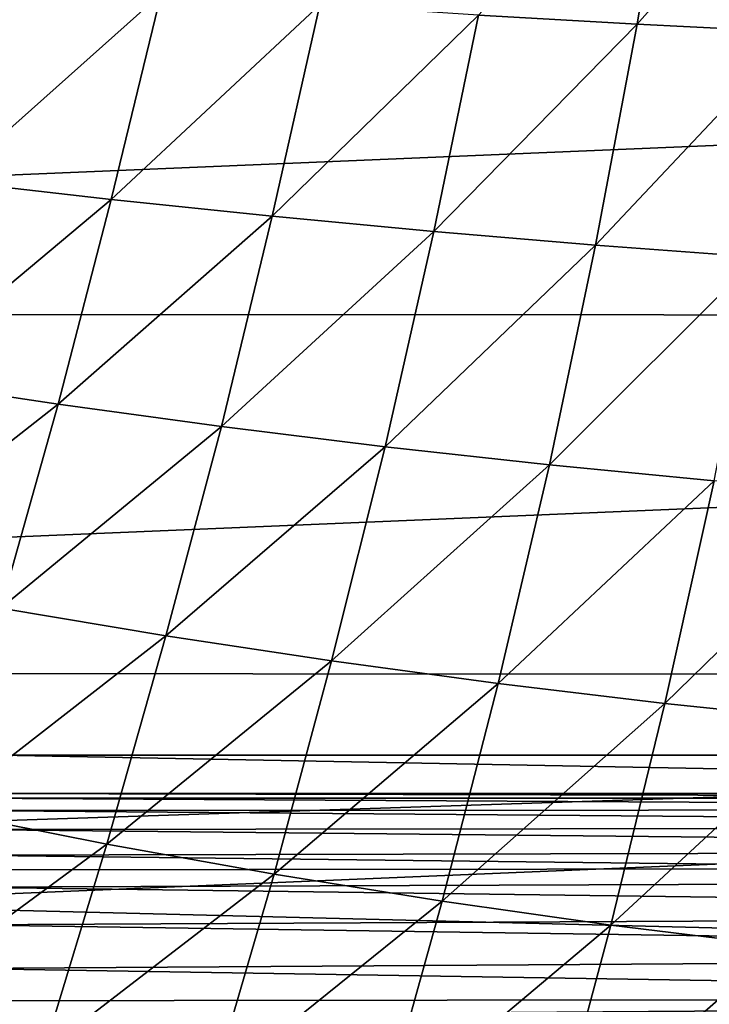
# Model space of a CAD drawing. Header units: metres. Extents: x -31 to 127, y -24 to 31.
# Tile 55 of 150: x -5.39 to -1.57, y -7.89 to -2.43. Entities that reach past the tile are written whole.
import ezdxf

# ---------------------------------------------------------------- set-up
doc = ezdxf.new("R2010")
doc.units = ezdxf.units.M
doc.layers.add('solid_12_381_041_XXX', color=7, linetype='CONTINUOUS')

msp = doc.modelspace()

# ---------------------------------------------------------------- linework, layer by layer
at = {"layer": 'solid_12_381_041_XXX'}
for points in [[(-1.765258, -1.219617, 145.932632), (-2.849258, -2.401606, 145.893387), (-1.967577, -2.452259, 145.92041)], [(-0.901545, -1.24172, 145.958511), (-1.765258, -1.219617, 145.932632), (-1.967577, -2.452259, 145.92041)], [(-0.901545, -1.24172, 145.958511), (-1.967577, -2.452259, 145.92041), (-1.085357, -2.496724, 145.946671)], [(-23.912514, -2.042088, -4), (23.911116, -2.054668, -4), (-23.655149, -4.054073, -4)], [(-23.655149, -4.054073, -4), (23.911116, -2.054668, -4), (23.651144, -4.076988, -4)], [(-4.60851, -2.282487, 145.837158), (-5.484831, -2.214401, 145.807999), (-5.775627, -3.322278, 145.790314)], [(-4.60851, -2.282487, 145.837158), (-5.775627, -3.322278, 145.790314), (-4.885959, -3.424017, 145.819565)], [(-3.729778, -2.344952, 145.865631), (-4.60851, -2.282487, 145.837158), (-4.885959, -3.424017, 145.819565)], [(-3.729778, -2.344952, 145.865631), (-4.885959, -3.424017, 145.819565), (-3.992658, -3.51742, 145.84816)], [(-2.849258, -2.401606, 145.893387), (-3.729778, -2.344952, 145.865631), (-3.992658, -3.51742, 145.84816)], [(-2.849258, -2.401606, 145.893387), (-3.992658, -3.51742, 145.84816), (-3.096621, -3.602208, 145.876053)], [(-1.967577, -2.452259, 145.92041), (-2.849258, -2.401606, 145.893387), (-3.096621, -3.602208, 145.876053)], [(-1.967577, -2.452259, 145.92041), (-3.096621, -3.602208, 145.876053), (-2.198742, -3.6781, 145.903214)], [(-1.085357, -2.496724, 145.946671), (-1.967577, -2.452259, 145.92041), (-2.198742, -3.6781, 145.903214)], [(-1.085357, -2.496724, 145.946671), (-2.198742, -3.6781, 145.903214), (-1.299914, -3.744824, 145.929581)], [(-4.885959, -3.424017, 145.819565), (-5.775627, -3.322278, 145.790314), (-6.081237, -4.42563, 145.768921)], [(-4.885959, -3.424017, 145.819565), (-6.081237, -4.42563, 145.768921), (-5.180748, -4.560431, 145.797989)], [(-3.992658, -3.51742, 145.84816), (-4.885959, -3.424017, 145.819565), (-5.180748, -4.560431, 145.797989)], [(-3.992658, -3.51742, 145.84816), (-5.180748, -4.560431, 145.797989), (-4.275406, -4.684271, 145.826401)], [(-3.096621, -3.602208, 145.876053), (-3.992658, -3.51742, 145.84816), (-4.275406, -4.684271, 145.826401)], [(-3.096621, -3.602208, 145.876053), (-4.275406, -4.684271, 145.826401), (-3.366346, -4.796785, 145.854141)], [(-2.198742, -3.6781, 145.903214), (-3.096621, -3.602208, 145.876053), (-3.366346, -4.796785, 145.854141)], [(-2.198742, -3.6781, 145.903214), (-3.366346, -4.796785, 145.854141), (-2.454702, -4.897606, 145.881134)], [(-1.299914, -3.744824, 145.929581), (-2.198742, -3.6781, 145.903214), (-2.454702, -4.897606, 145.881134)], [(-1.299914, -3.744824, 145.929581), (-2.454702, -4.897606, 145.881134), (-1.541606, -4.986382, 145.907333)], [(-23.655149, -4.054073, -4), (23.651144, -4.076988, -4), (-23.225943, -6.042967, -4)], [(-23.225943, -6.042967, -4), (23.651144, -4.076988, -4), (23.217838, -6.074059, -4)], [(-5.180748, -4.560431, 145.797989), (-6.081237, -4.42563, 145.768921), (-6.408204, -5.523911, 145.743607)], [(-5.180748, -4.560431, 145.797989), (-6.408204, -5.523911, 145.743607), (-5.498934, -5.69127, 145.772186)], [(-4.275406, -4.684271, 145.826401), (-5.180748, -4.560431, 145.797989), (-5.498934, -5.69127, 145.772186)], [(-4.275406, -4.684271, 145.826401), (-5.498934, -5.69127, 145.772186), (-4.583583, -5.845125, 145.800156)], [(-3.366346, -4.796785, 145.854141), (-4.275406, -4.684271, 145.826401), (-4.583583, -5.845125, 145.800156)], [(-3.366346, -4.796785, 145.854141), (-4.583583, -5.845125, 145.800156), (-3.663494, -5.985029, 145.827454)], [(-2.454702, -4.897606, 145.881134), (-3.366346, -4.796785, 145.854141), (-3.663494, -5.985029, 145.827454)], [(-2.454702, -4.897606, 145.881134), (-3.663494, -5.985029, 145.827454), (-2.740011, -6.110537, 145.854019)], [(-1.541606, -4.986382, 145.907333), (-2.454702, -4.897606, 145.881134), (-2.740011, -6.110537, 145.854019)], [(-1.541606, -4.986382, 145.907333), (-2.740011, -6.110537, 145.854019), (-1.814475, -6.221217, 145.879822)], [(-0.628154, -5.063021, 145.932739), (-1.541606, -4.986382, 145.907333), (-1.814475, -6.221217, 145.879822)], [(-0.628154, -5.063021, 145.932739), (-1.814475, -6.221217, 145.879822), (-0.888188, -6.316956, 145.9048)], [(-4.583583, -5.845125, 145.800156), (-5.498934, -5.69127, 145.772186), (-5.833639, -6.81798, 145.742371)], [(-4.583583, -5.845125, 145.800156), (-5.833639, -6.81798, 145.742371), (-4.910835, -7.001197, 145.769592)], [(-3.663494, -5.985029, 145.827454), (-4.583583, -5.845125, 145.800156), (-4.910835, -7.001197, 145.769592)], [(-3.663494, -5.985029, 145.827454), (-4.910835, -7.001197, 145.769592), (-3.982252, -7.167945, 145.796158)], [(-2.740011, -6.110537, 145.854019), (-3.663494, -5.985029, 145.827454), (-3.982252, -7.167945, 145.796158)], [(-23.225943, -6.042967, -4), (23.217838, -6.074059, -4), (-22.628275, -7.996702, -4)], [(-22.628275, -7.996702, -4), (23.217838, -6.074059, -4), (22.615068, -8.033664, -4)], [(-2.740011, -6.110537, 145.854019), (-3.982252, -7.167945, 145.796158), (-3.049411, -7.317701, 145.822021)], [(-1.814475, -6.221217, 145.879822), (-2.740011, -6.110537, 145.854019), (-3.049411, -7.317701, 145.822021)], [(-1.814475, -6.221217, 145.879822), (-3.049411, -7.317701, 145.822021), (-2.113831, -7.449962, 145.847137)], [(-0.888188, -6.316956, 145.9048), (-1.814475, -6.221217, 145.879822), (-2.113831, -7.449962, 145.847137)], [(-0.888188, -6.316956, 145.9048), (-2.113831, -7.449962, 145.847137), (-1.176989, -7.564596, 145.871429)], [(-14.031597, -7.152158, 127.000305), (5.508007, -6.507855, 127.000305), (-5.508007, -6.507855, 127.000305)], [(-14.031597, -7.152158, 127.000305), (14.047579, -7.121025, 127.000305), (5.508007, -6.507855, 127.000305)], [(5.719559, -6.719407, 139.120102), (-5.719559, -6.719407, 139.120102), (-5.508007, -6.507855, 127.000305)], [(5.508007, -6.507855, 127.000305), (5.719559, -6.719407, 139.120102), (-5.508007, -6.507855, 127.000305)], [(5.719559, -6.745369, 139.51059), (-5.719559, -6.746861, 139.5233), (-5.719559, -6.719407, 139.120102)], [(5.719559, -6.745369, 139.51059), (-5.719559, -6.719407, 139.120102), (5.719559, -6.719407, 139.120102)], [(5.719559, -6.745369, 139.51059), (5.719559, -6.808341, 139.891922), (-5.719559, -6.746861, 139.5233)], [(5.719559, -6.808341, 139.891922), (-5.719559, -6.814276, 139.919037), (-5.719559, -6.746861, 139.5233)], [(-4.910835, -7.001197, 145.769592), (-5.833639, -6.81798, 145.742371), (-6.188359, -7.940407, 145.708374)], [(5.719559, -6.808341, 139.891922), (5.719559, -6.906246, 140.260452), (-5.719559, -6.814276, 139.919037)], [(5.719559, -6.906246, 140.260452), (-5.719559, -6.920166, 140.303467), (-5.719559, -6.814276, 139.919037)], [(5.719559, -6.906246, 140.260452), (5.719559, -7.035916, 140.611191), (-5.719559, -6.920166, 140.303467)], [(5.719559, -7.035916, 140.611191), (-5.719559, -7.062596, 140.672699), (-5.719559, -6.920166, 140.303467)], [(-4.910835, -7.001197, 145.769592), (-6.188359, -7.940407, 145.708374), (-5.260366, -8.152368, 145.734573)], [(5.719559, -7.035916, 140.611191), (5.719559, -7.197195, 140.94722), (-5.719559, -7.062596, 140.672699)], [(-3.982252, -7.167945, 145.796158), (-4.910835, -7.001197, 145.769592), (-5.260366, -8.152368, 145.734573)], [(5.719559, -7.197195, 140.94722), (-5.719559, -7.23971, 141.024124), (-5.719559, -7.062596, 140.672699)], [(-14.031597, -7.152158, 127.000305), (13.655254, -7.84736, 127.000305), (14.047579, -7.121025, 127.000305)], [(-14.031597, -7.152158, 127.000305), (-13.635844, -7.88073, 127.000305), (13.655254, -7.84736, 127.000305)], [(5.719559, -7.197195, 140.94722), (5.719559, -7.391679, 141.270721), (-5.719559, -7.23971, 141.024124)], [(-3.982252, -7.167945, 145.796158), (-5.260366, -8.152368, 145.734573), (-4.325527, -8.34544, 145.760147)], [(-3.049411, -7.317701, 145.822021), (-3.982252, -7.167945, 145.796158), (-4.325527, -8.34544, 145.760147)], [(5.719559, -7.391679, 141.270721), (-5.719559, -7.449786, 141.355423), (-5.719559, -7.23971, 141.024124)], [(-3.049411, -7.317701, 145.822021), (-4.325527, -8.34544, 145.760147), (-3.38551, -8.51903, 145.785034)], [(-2.113831, -7.449962, 145.847137), (-3.049411, -7.317701, 145.822021), (-3.38551, -8.51903, 145.785034)], [(5.719559, -7.391679, 141.270721), (5.719559, -7.617404, 141.576431), (-5.719559, -7.449786, 141.355423)], [(5.719559, -7.617404, 141.576431), (-5.719559, -7.69035, 141.663437), (-5.719559, -7.449786, 141.355423)], [(-2.113831, -7.449962, 145.847137), (-3.38551, -8.51903, 145.785034), (-2.441981, -8.672572, 145.809189)], [(-1.176989, -7.564596, 145.871429), (-2.113831, -7.449962, 145.847137), (-2.441981, -8.672572, 145.809189)], [(-1.176989, -7.564596, 145.871429), (-2.441981, -8.672572, 145.809189), (-1.496566, -8.805912, 145.832565)], [(5.719559, -7.617404, 141.576431), (5.719559, -7.873448, 141.86171), (-5.719559, -7.69035, 141.663437)], [(5.719559, -7.873448, 141.86171), (-5.719559, -7.957481, 141.94429), (-5.719559, -7.69035, 141.663437)], [(-13.635844, -7.88073, 127.000305), (13.227138, -8.550037, 127.000305), (13.655254, -7.84736, 127.000305)], [(-13.635844, -7.88073, 127.000305), (-13.204413, -8.585016, 127.000305), (13.227138, -8.550037, 127.000305)], [(5.719559, -7.873448, 141.86171), (5.719559, -8.158909, 142.123901), (-5.719559, -7.957481, 141.94429)]]:
    msp.add_3dface(points, dxfattribs=at)

doc.saveas('drawing.dxf')
